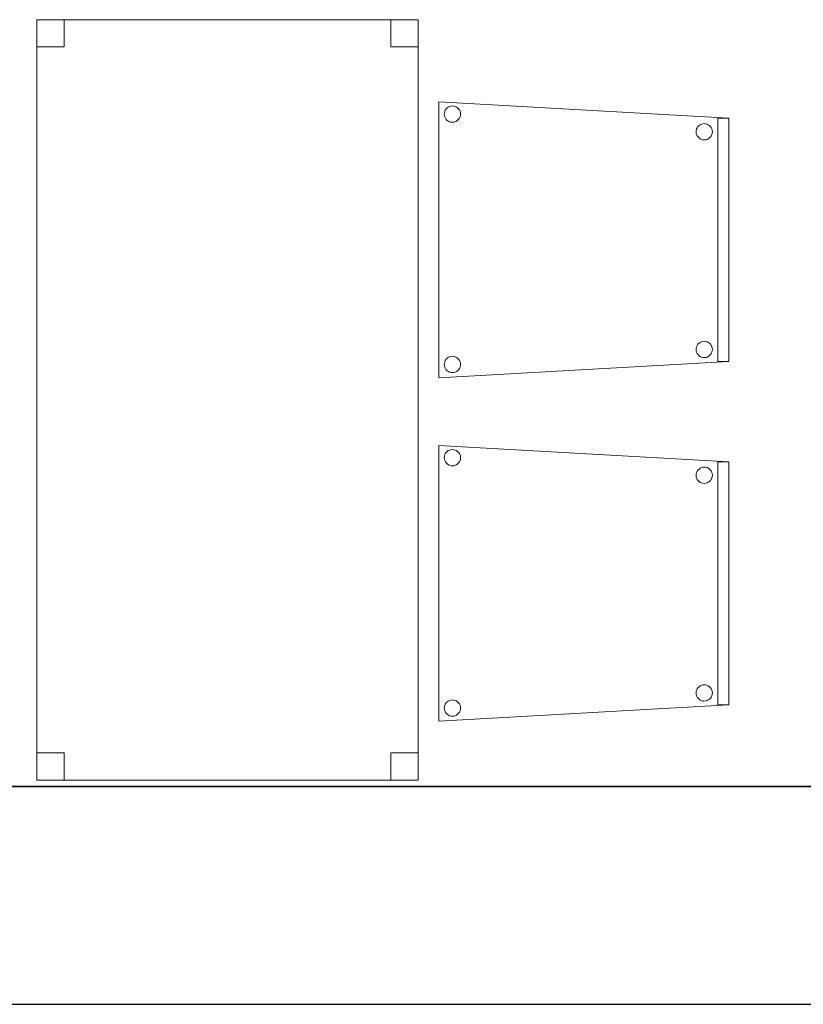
# Model space of a CAD drawing. Header units: metres. Extents: x 391.1 to 427.5, y 12.8 to 28.4.
# Tile 13 of 218: x 404 to 405.5, y 12.8 to 14.6. Entities that reach past the tile are written whole.
import ezdxf

# ---------------------------------------------------------------- set-up
doc = ezdxf.new("R2010")
doc.units = ezdxf.units.M
doc.layers.add('01_SUELOS', color=7, linetype='Continuous', lineweight=25, true_color=0x007f00)
for name, color, linetype, lineweight in [('02_MOBILIARIO', 7, 'Continuous', 18), ('A-DETL-____-MBND', 7, 'Continuous', 18), ('A-WALL-____-MCUT', 7, 'Continuous', 25), ('A-WALL-____-OTLN', 7, 'Continuous', 25)]:
    doc.layers.add(name, color=color, linetype=linetype, lineweight=lineweight)

# ---------------------------------------------------------------- blocks, each defined once
blk = doc.blocks.new('Family - Cadira confident_PA-152382-03_ENLLUMENAT_P0A')
at = {"layer": 'A-DETL-____-MBND', "color": 253, "true_color": 0xaaaaaa}
for p, q in [((0, 0.5065), (0.5326, 0.4765)), ((0, 0), (0, 0.5065)), ((0.5326, 0.4765), (0, 0.5065)), ((0, 0.5065), (0, 0)), ((0.0104, 0.4868), (0.011, 0.4893)), ((0.011, 0.4893), (0.0104, 0.4868)), ((0.011, 0.4893), (0.0121, 0.4916)), ((0.0121, 0.4916), (0.011, 0.4893)), ((0.0121, 0.4916), (0.0136, 0.4938)), ((0.0136, 0.4938), (0.0121, 0.4916)), ((0.0136, 0.4938), (0.0154, 0.4956)), ((0.0154, 0.4956), (0.0136, 0.4938)), ((0.0154, 0.4956), (0.0176, 0.4971)), ((0.0176, 0.4971), (0.0154, 0.4956)), ((0.0176, 0.4971), (0.0199, 0.4982)), ((0.0199, 0.4982), (0.0176, 0.4971)), ((0.0199, 0.4982), (0.0224, 0.4989)), ((0.0224, 0.4989), (0.0199, 0.4982)), ((0.0224, 0.4989), (0.025, 0.4992)), ((0.025, 0.4992), (0.0224, 0.4989)), ((0.025, 0.4992), (0.0276, 0.4989)), ((0.0276, 0.4989), (0.025, 0.4992)), ((0.0276, 0.4989), (0.0301, 0.4983)), ((0.0301, 0.4983), (0.0276, 0.4989)), ((0.0301, 0.4983), (0.0325, 0.4972)), ((0.0325, 0.4972), (0.0301, 0.4983)), ((0.0325, 0.4972), (0.0346, 0.4957)), ((0.0346, 0.4957), (0.0325, 0.4972)), ((0.0346, 0.4957), (0.0365, 0.4939)), ((0.0365, 0.4939), (0.0346, 0.4957)), ((0.0365, 0.4939), (0.038, 0.4918)), ((0.038, 0.4918), (0.0365, 0.4939)), ((0.038, 0.4918), (0.0391, 0.4894)), ((0.0391, 0.4894), (0.038, 0.4918)), ((0.0391, 0.4894), (0.0398, 0.4869)), ((0.0398, 0.4869), (0.0391, 0.4894)), ((0.0102, 0.4842), (0.0104, 0.4868)), ((0.0104, 0.4868), (0.0102, 0.4842)), ((0.0104, 0.4816), (0.0102, 0.4842)), ((0.0102, 0.4842), (0.0104, 0.4816)), ((0.0111, 0.4791), (0.0104, 0.4816)), ((0.0104, 0.4816), (0.0111, 0.4791)), ((0.0122, 0.4767), (0.0111, 0.4791)), ((0.0111, 0.4791), (0.0122, 0.4767)), ((0.0137, 0.4746), (0.0122, 0.4767)), ((0.0122, 0.4767), (0.0137, 0.4746)), ((0.0155, 0.4727), (0.0137, 0.4746)), ((0.0137, 0.4746), (0.0155, 0.4727)), ((0.0177, 0.4713), (0.0155, 0.4727)), ((0.0155, 0.4727), (0.0177, 0.4713)), ((0.02, 0.4702), (0.0177, 0.4713)), ((0.0177, 0.4713), (0.02, 0.4702)), ((0.0326, 0.4713), (0.0303, 0.4702)), ((0.0303, 0.4702), (0.0326, 0.4713)), ((0.0347, 0.4728), (0.0326, 0.4713)), ((0.0326, 0.4713), (0.0347, 0.4728)), ((0.0366, 0.4747), (0.0347, 0.4728)), ((0.0347, 0.4728), (0.0366, 0.4747)), ((0.0381, 0.4768), (0.0366, 0.4747)), ((0.0366, 0.4747), (0.0381, 0.4768)), ((0.0392, 0.4792), (0.0381, 0.4768)), ((0.0381, 0.4768), (0.0392, 0.4792)), ((0.0398, 0.4817), (0.0392, 0.4792)), ((0.0392, 0.4792), (0.0398, 0.4817)), ((0.0398, 0.4869), (0.04, 0.4843)), ((0.04, 0.4843), (0.0398, 0.4869)), ((0.04, 0.4843), (0.0398, 0.4817)), ((0.0398, 0.4817), (0.04, 0.4843)), ((0.5126, 0.03), (0.5126, 0.4765)), ((0.5126, 0.4765), (0.5326, 0.4765)), ((0.5126, 0.4765), (0.5126, 0.03)), ((0.5326, 0.4765), (0.5126, 0.4765)), ((0.5326, 0.4765), (0.5326, 0.03)), ((0.5326, 0.03), (0.5326, 0.4765)), ((0.5326, 0.4765), (0.5326, 0.03)), ((0.5326, 0.03), (0.5326, 0.4765)), ((0.0226, 0.4695), (0.02, 0.4702)), ((0.02, 0.4702), (0.0226, 0.4695)), ((0.0252, 0.4693), (0.0226, 0.4695)), ((0.0226, 0.4695), (0.0252, 0.4693)), ((0.0278, 0.4695), (0.0252, 0.4693)), ((0.0252, 0.4693), (0.0278, 0.4695)), ((0.0303, 0.4702), (0.0278, 0.4695)), ((0.0278, 0.4695), (0.0303, 0.4702)), ((0.4726, 0.4518), (0.4728, 0.4544)), ((0.4728, 0.4544), (0.4726, 0.4518)), ((0.4728, 0.4544), (0.4734, 0.4569)), ((0.4734, 0.4569), (0.4728, 0.4544)), ((0.4734, 0.4569), (0.4745, 0.4593)), ((0.4745, 0.4593), (0.4734, 0.4569)), ((0.4745, 0.4593), (0.476, 0.4614)), ((0.476, 0.4614), (0.4745, 0.4593)), ((0.476, 0.4614), (0.4779, 0.4633)), ((0.4779, 0.4633), (0.476, 0.4614)), ((0.4779, 0.4633), (0.48, 0.4648)), ((0.48, 0.4648), (0.4779, 0.4633)), ((0.48, 0.4648), (0.4823, 0.4659)), ((0.4823, 0.4659), (0.48, 0.4648)), ((0.4823, 0.4659), (0.4848, 0.4666)), ((0.4848, 0.4666), (0.4823, 0.4659)), ((0.4848, 0.4666), (0.4874, 0.4668)), ((0.4874, 0.4668), (0.4848, 0.4666)), ((0.4874, 0.4668), (0.49, 0.4666)), ((0.49, 0.4666), (0.4874, 0.4668)), ((0.49, 0.4666), (0.4926, 0.4659)), ((0.4926, 0.4659), (0.49, 0.4666)), ((0.4926, 0.4659), (0.4949, 0.4648)), ((0.4949, 0.4648), (0.4926, 0.4659)), ((0.4949, 0.4648), (0.4971, 0.4633)), ((0.4971, 0.4633), (0.4949, 0.4648)), ((0.4971, 0.4633), (0.4989, 0.4615)), ((0.4989, 0.4615), (0.4971, 0.4633)), ((0.4989, 0.4615), (0.5004, 0.4594)), ((0.5004, 0.4594), (0.4989, 0.4615)), ((0.5004, 0.4594), (0.5015, 0.457)), ((0.5015, 0.457), (0.5004, 0.4594)), ((0.5015, 0.457), (0.5022, 0.4545)), ((0.5022, 0.4545), (0.5015, 0.457)), ((0.5022, 0.4545), (0.5024, 0.4519)), ((0.5024, 0.4519), (0.5022, 0.4545)), ((0.4728, 0.4492), (0.4726, 0.4518)), ((0.4726, 0.4518), (0.4728, 0.4492)), ((0.4735, 0.4467), (0.4728, 0.4492)), ((0.4728, 0.4492), (0.4735, 0.4467)), ((0.4746, 0.4443), (0.4735, 0.4467)), ((0.4735, 0.4467), (0.4746, 0.4443)), ((0.4761, 0.4422), (0.4746, 0.4443)), ((0.4746, 0.4443), (0.4761, 0.4422)), ((0.478, 0.4404), (0.4761, 0.4422)), ((0.4761, 0.4422), (0.478, 0.4404)), ((0.4801, 0.4389), (0.478, 0.4404)), ((0.478, 0.4404), (0.4801, 0.4389)), ((0.4825, 0.4378), (0.4801, 0.4389)), ((0.4801, 0.4389), (0.4825, 0.4378)), ((0.485, 0.4371), (0.4825, 0.4378)), ((0.4825, 0.4378), (0.485, 0.4371)), ((0.4876, 0.4369), (0.485, 0.4371)), ((0.485, 0.4371), (0.4876, 0.4369)), ((0.4902, 0.4372), (0.4876, 0.4369)), ((0.4876, 0.4369), (0.4902, 0.4372)), ((0.4927, 0.4378), (0.4902, 0.4372)), ((0.4902, 0.4372), (0.4927, 0.4378)), ((0.495, 0.439), (0.4927, 0.4378)), ((0.4927, 0.4378), (0.495, 0.439)), ((0.4972, 0.4405), (0.495, 0.439)), ((0.495, 0.439), (0.4972, 0.4405)), ((0.499, 0.4423), (0.4972, 0.4405)), ((0.4972, 0.4405), (0.499, 0.4423)), ((0.5005, 0.4445), (0.499, 0.4423)), ((0.499, 0.4423), (0.5005, 0.4445)), ((0.5016, 0.4468), (0.5005, 0.4445)), ((0.5005, 0.4445), (0.5016, 0.4468)), ((0.5022, 0.4493), (0.5016, 0.4468)), ((0.5016, 0.4468), (0.5022, 0.4493)), ((0.5024, 0.4519), (0.5022, 0.4493)), ((0.5022, 0.4493), (0.5024, 0.4519)), ((0.4726, 0.0518), (0.4728, 0.0544)), ((0.4728, 0.0544), (0.4726, 0.0518)), ((0.4728, 0.0544), (0.4734, 0.0569)), ((0.4734, 0.0569), (0.4728, 0.0544)), ((0.4734, 0.0569), (0.4745, 0.0593)), ((0.4745, 0.0593), (0.4734, 0.0569)), ((0.4745, 0.0593), (0.476, 0.0614)), ((0.476, 0.0614), (0.4745, 0.0593)), ((0.476, 0.0614), (0.4779, 0.0633)), ((0.4779, 0.0633), (0.476, 0.0614)), ((0.4779, 0.0633), (0.48, 0.0648)), ((0.48, 0.0648), (0.4779, 0.0633)), ((0.48, 0.0648), (0.4823, 0.0659)), ((0.4823, 0.0659), (0.48, 0.0648)), ((0.4823, 0.0659), (0.4848, 0.0666)), ((0.4848, 0.0666), (0.4823, 0.0659)), ((0.4848, 0.0666), (0.4874, 0.0668)), ((0.4874, 0.0668), (0.4848, 0.0666)), ((0.4874, 0.0668), (0.49, 0.0666)), ((0.49, 0.0666), (0.4874, 0.0668)), ((0.49, 0.0666), (0.4926, 0.0659)), ((0.4926, 0.0659), (0.49, 0.0666)), ((0.4926, 0.0659), (0.4949, 0.0648)), ((0.4949, 0.0648), (0.4926, 0.0659)), ((0.4949, 0.0648), (0.4971, 0.0633)), ((0.4971, 0.0633), (0.4949, 0.0648)), ((0.4971, 0.0633), (0.4989, 0.0615)), ((0.4989, 0.0615), (0.4971, 0.0633)), ((0.4989, 0.0615), (0.5004, 0.0594)), ((0.5004, 0.0594), (0.4989, 0.0615)), ((0.5004, 0.0594), (0.5015, 0.057)), ((0.5015, 0.057), (0.5004, 0.0594)), ((0.5015, 0.057), (0.5022, 0.0545)), ((0.5022, 0.0545), (0.5015, 0.057)), ((0.5022, 0.0545), (0.5024, 0.0519)), ((0.5024, 0.0519), (0.5022, 0.0545)), ((0.0154, 0.0356), (0.0176, 0.0371)), ((0.0176, 0.0371), (0.0154, 0.0356)), ((0.0176, 0.0371), (0.0199, 0.0382)), ((0.0199, 0.0382), (0.0176, 0.0371)), ((0.0199, 0.0382), (0.0224, 0.0389)), ((0.0224, 0.0389), (0.0199, 0.0382)), ((0.0224, 0.0389), (0.025, 0.0392)), ((0.025, 0.0392), (0.0224, 0.0389)), ((0.025, 0.0392), (0.0276, 0.0389)), ((0.0276, 0.0389), (0.025, 0.0392)), ((0.0276, 0.0389), (0.0301, 0.0383)), ((0.0301, 0.0383), (0.0276, 0.0389)), ((0.0301, 0.0383), (0.0325, 0.0372)), ((0.0325, 0.0372), (0.0301, 0.0383)), ((0.0325, 0.0372), (0.0346, 0.0357)), ((0.0346, 0.0357), (0.0325, 0.0372)), ((0.4728, 0.0492), (0.4726, 0.0518)), ((0.4726, 0.0518), (0.4728, 0.0492)), ((0.4735, 0.0467), (0.4728, 0.0492)), ((0.4728, 0.0492), (0.4735, 0.0467)), ((0.4746, 0.0443), (0.4735, 0.0467)), ((0.4735, 0.0467), (0.4746, 0.0443)), ((0.4761, 0.0422), (0.4746, 0.0443)), ((0.4746, 0.0443), (0.4761, 0.0422)), ((0.478, 0.0404), (0.4761, 0.0422)), ((0.4761, 0.0422), (0.478, 0.0404)), ((0.4801, 0.0389), (0.478, 0.0404)), ((0.478, 0.0404), (0.4801, 0.0389)), ((0.4825, 0.0378), (0.4801, 0.0389)), ((0.4801, 0.0389), (0.4825, 0.0378)), ((0.485, 0.0371), (0.4825, 0.0378)), ((0.4825, 0.0378), (0.485, 0.0371)), ((0.4876, 0.0369), (0.485, 0.0371)), ((0.485, 0.0371), (0.4876, 0.0369)), ((0.4902, 0.0372), (0.4876, 0.0369)), ((0.4876, 0.0369), (0.4902, 0.0372)), ((0.4927, 0.0378), (0.4902, 0.0372)), ((0.4902, 0.0372), (0.4927, 0.0378)), ((0.495, 0.039), (0.4927, 0.0378)), ((0.4927, 0.0378), (0.495, 0.039)), ((0.4972, 0.0405), (0.495, 0.039)), ((0.495, 0.039), (0.4972, 0.0405)), ((0.499, 0.0423), (0.4972, 0.0405)), ((0.4972, 0.0405), (0.499, 0.0423)), ((0.5005, 0.0445), (0.499, 0.0423)), ((0.499, 0.0423), (0.5005, 0.0445)), ((0.5016, 0.0468), (0.5005, 0.0445)), ((0.5005, 0.0445), (0.5016, 0.0468)), ((0.5022, 0.0493), (0.5016, 0.0468)), ((0.5016, 0.0468), (0.5022, 0.0493)), ((0.5024, 0.0519), (0.5022, 0.0493)), ((0.5022, 0.0493), (0.5024, 0.0519)), ((0.5326, 0.03), (0, 0)), ((0, 0), (0.5326, 0.03)), ((0.0102, 0.0242), (0.0104, 0.0268)), ((0.0104, 0.0268), (0.0102, 0.0242)), ((0.0104, 0.0216), (0.0102, 0.0242)), ((0.0102, 0.0242), (0.0104, 0.0216)), ((0.0104, 0.0268), (0.011, 0.0293)), ((0.011, 0.0293), (0.0104, 0.0268)), ((0.0111, 0.0191), (0.0104, 0.0216)), ((0.0104, 0.0216), (0.0111, 0.0191)), ((0.011, 0.0293), (0.0121, 0.0316)), ((0.0121, 0.0316), (0.011, 0.0293)), ((0.0122, 0.0167), (0.0111, 0.0191)), ((0.0111, 0.0191), (0.0122, 0.0167)), ((0.0121, 0.0316), (0.0136, 0.0338)), ((0.0136, 0.0338), (0.0121, 0.0316)), ((0.0136, 0.0338), (0.0154, 0.0356)), ((0.0154, 0.0356), (0.0136, 0.0338)), ((0.0346, 0.0357), (0.0365, 0.0339)), ((0.0365, 0.0339), (0.0346, 0.0357)), ((0.0365, 0.0339), (0.038, 0.0318)), ((0.038, 0.0318), (0.0365, 0.0339)), ((0.038, 0.0318), (0.0391, 0.0294)), ((0.0391, 0.0294), (0.038, 0.0318)), ((0.0392, 0.0192), (0.0381, 0.0168)), ((0.0381, 0.0168), (0.0392, 0.0192)), ((0.0391, 0.0294), (0.0398, 0.0269)), ((0.0398, 0.0269), (0.0391, 0.0294)), ((0.0398, 0.0217), (0.0392, 0.0192)), ((0.0392, 0.0192), (0.0398, 0.0217)), ((0.0398, 0.0269), (0.04, 0.0243)), ((0.04, 0.0243), (0.0398, 0.0269)), ((0.04, 0.0243), (0.0398, 0.0217)), ((0.0398, 0.0217), (0.04, 0.0243)), ((0.5326, 0.03), (0.5126, 0.03)), ((0.5126, 0.03), (0.5326, 0.03)), ((0.0137, 0.0146), (0.0122, 0.0167)), ((0.0122, 0.0167), (0.0137, 0.0146)), ((0.0155, 0.0127), (0.0137, 0.0146)), ((0.0137, 0.0146), (0.0155, 0.0127)), ((0.0177, 0.0113), (0.0155, 0.0127)), ((0.0155, 0.0127), (0.0177, 0.0113)), ((0.02, 0.0102), (0.0177, 0.0113)), ((0.0177, 0.0113), (0.02, 0.0102)), ((0.0226, 0.0095), (0.02, 0.0102)), ((0.02, 0.0102), (0.0226, 0.0095)), ((0.0252, 0.0093), (0.0226, 0.0095)), ((0.0226, 0.0095), (0.0252, 0.0093)), ((0.0278, 0.0095), (0.0252, 0.0093)), ((0.0252, 0.0093), (0.0278, 0.0095)), ((0.0303, 0.0102), (0.0278, 0.0095)), ((0.0278, 0.0095), (0.0303, 0.0102)), ((0.0326, 0.0113), (0.0303, 0.0102)), ((0.0303, 0.0102), (0.0326, 0.0113)), ((0.0347, 0.0128), (0.0326, 0.0113)), ((0.0326, 0.0113), (0.0347, 0.0128)), ((0.0366, 0.0147), (0.0347, 0.0128)), ((0.0347, 0.0128), (0.0366, 0.0147)), ((0.0381, 0.0168), (0.0366, 0.0147)), ((0.0366, 0.0147), (0.0381, 0.0168))]:
    blk.add_line(p, q, dxfattribs=at)
blk = doc.blocks.new('Family - Mur PA-152469-03_ENLLUMENAT_P0A')
at = {"layer": 'A-WALL-____-MCUT', "color": 253, "true_color": 0xaaaaaa}
for p, q in [((26.0531, 0.4), (0.0791, 0.4)), ((0, 0), (25.9702, 0))]:
    blk.add_line(p, q, dxfattribs=at)
at = {"layer": 'A-WALL-____-OTLN', "color": 253, "true_color": 0xaaaaaa}
for p, q in [((26.0531, 0.4), (0.0791, 0.4)), ((0, 0), (25.9702, 0))]:
    blk.add_line(p, q, dxfattribs=at)
at = {"layer": 'A-WALL-____-OTLN', "color": 253, "lineweight": 18, "true_color": 0xaaaaaa}
blk.add_line((0, 0), (25.9702, 0), dxfattribs=at)
blk = doc.blocks.new('Family - Cadira confident_PA-152601-03_ENLLUMENAT_P0A')
at = {"layer": 'A-DETL-____-MBND', "color": 253, "true_color": 0xaaaaaa}
for p, q in [((0, 0.5065), (0.5326, 0.4765)), ((0, 0), (0, 0.5065)), ((0.5326, 0.4765), (0, 0.5065)), ((0, 0.5065), (0, 0)), ((0.0104, 0.4868), (0.011, 0.4893)), ((0.011, 0.4893), (0.0104, 0.4868)), ((0.011, 0.4893), (0.0121, 0.4916)), ((0.0121, 0.4916), (0.011, 0.4893)), ((0.0121, 0.4916), (0.0136, 0.4938)), ((0.0136, 0.4938), (0.0121, 0.4916)), ((0.0136, 0.4938), (0.0154, 0.4956)), ((0.0154, 0.4956), (0.0136, 0.4938)), ((0.0154, 0.4956), (0.0176, 0.4971)), ((0.0176, 0.4971), (0.0154, 0.4956)), ((0.0176, 0.4971), (0.0199, 0.4982)), ((0.0199, 0.4982), (0.0176, 0.4971)), ((0.0199, 0.4982), (0.0224, 0.4989)), ((0.0224, 0.4989), (0.0199, 0.4982)), ((0.0224, 0.4989), (0.025, 0.4992)), ((0.025, 0.4992), (0.0224, 0.4989)), ((0.025, 0.4992), (0.0276, 0.4989)), ((0.0276, 0.4989), (0.025, 0.4992)), ((0.0276, 0.4989), (0.0301, 0.4983)), ((0.0301, 0.4983), (0.0276, 0.4989)), ((0.0301, 0.4983), (0.0325, 0.4972)), ((0.0325, 0.4972), (0.0301, 0.4983)), ((0.0325, 0.4972), (0.0346, 0.4957)), ((0.0346, 0.4957), (0.0325, 0.4972)), ((0.0346, 0.4957), (0.0365, 0.4939)), ((0.0365, 0.4939), (0.0346, 0.4957)), ((0.0365, 0.4939), (0.038, 0.4918)), ((0.038, 0.4918), (0.0365, 0.4939)), ((0.038, 0.4918), (0.0391, 0.4894)), ((0.0391, 0.4894), (0.038, 0.4918)), ((0.0391, 0.4894), (0.0398, 0.4869)), ((0.0398, 0.4869), (0.0391, 0.4894)), ((0.0102, 0.4842), (0.0104, 0.4868)), ((0.0104, 0.4868), (0.0102, 0.4842)), ((0.0104, 0.4816), (0.0102, 0.4842)), ((0.0102, 0.4842), (0.0104, 0.4816)), ((0.0111, 0.4791), (0.0104, 0.4816)), ((0.0104, 0.4816), (0.0111, 0.4791)), ((0.0122, 0.4767), (0.0111, 0.4791)), ((0.0111, 0.4791), (0.0122, 0.4767)), ((0.0137, 0.4746), (0.0122, 0.4767)), ((0.0122, 0.4767), (0.0137, 0.4746)), ((0.0155, 0.4727), (0.0137, 0.4746)), ((0.0137, 0.4746), (0.0155, 0.4727)), ((0.0177, 0.4713), (0.0155, 0.4727)), ((0.0155, 0.4727), (0.0177, 0.4713)), ((0.02, 0.4702), (0.0177, 0.4713)), ((0.0177, 0.4713), (0.02, 0.4702)), ((0.0326, 0.4713), (0.0303, 0.4702)), ((0.0303, 0.4702), (0.0326, 0.4713)), ((0.0347, 0.4728), (0.0326, 0.4713)), ((0.0326, 0.4713), (0.0347, 0.4728)), ((0.0366, 0.4747), (0.0347, 0.4728)), ((0.0347, 0.4728), (0.0366, 0.4747)), ((0.0381, 0.4768), (0.0366, 0.4747)), ((0.0366, 0.4747), (0.0381, 0.4768)), ((0.0392, 0.4792), (0.0381, 0.4768)), ((0.0381, 0.4768), (0.0392, 0.4792)), ((0.0398, 0.4817), (0.0392, 0.4792)), ((0.0392, 0.4792), (0.0398, 0.4817)), ((0.0398, 0.4869), (0.04, 0.4843)), ((0.04, 0.4843), (0.0398, 0.4869)), ((0.04, 0.4843), (0.0398, 0.4817)), ((0.0398, 0.4817), (0.04, 0.4843)), ((0.5126, 0.03), (0.5126, 0.4765)), ((0.5126, 0.4765), (0.5326, 0.4765)), ((0.5126, 0.4765), (0.5126, 0.03)), ((0.5326, 0.4765), (0.5126, 0.4765)), ((0.5326, 0.4765), (0.5326, 0.03)), ((0.5326, 0.03), (0.5326, 0.4765)), ((0.5326, 0.4765), (0.5326, 0.03)), ((0.5326, 0.03), (0.5326, 0.4765)), ((0.0226, 0.4695), (0.02, 0.4702)), ((0.02, 0.4702), (0.0226, 0.4695)), ((0.0252, 0.4693), (0.0226, 0.4695)), ((0.0226, 0.4695), (0.0252, 0.4693)), ((0.0278, 0.4695), (0.0252, 0.4693)), ((0.0252, 0.4693), (0.0278, 0.4695)), ((0.0303, 0.4702), (0.0278, 0.4695)), ((0.0278, 0.4695), (0.0303, 0.4702)), ((0.4726, 0.4518), (0.4728, 0.4544)), ((0.4728, 0.4544), (0.4726, 0.4518)), ((0.4728, 0.4544), (0.4734, 0.4569)), ((0.4734, 0.4569), (0.4728, 0.4544)), ((0.4734, 0.4569), (0.4745, 0.4593)), ((0.4745, 0.4593), (0.4734, 0.4569)), ((0.4745, 0.4593), (0.476, 0.4614)), ((0.476, 0.4614), (0.4745, 0.4593)), ((0.476, 0.4614), (0.4779, 0.4633)), ((0.4779, 0.4633), (0.476, 0.4614)), ((0.4779, 0.4633), (0.48, 0.4648)), ((0.48, 0.4648), (0.4779, 0.4633)), ((0.48, 0.4648), (0.4823, 0.4659)), ((0.4823, 0.4659), (0.48, 0.4648)), ((0.4823, 0.4659), (0.4848, 0.4666)), ((0.4848, 0.4666), (0.4823, 0.4659)), ((0.4848, 0.4666), (0.4874, 0.4668)), ((0.4874, 0.4668), (0.4848, 0.4666)), ((0.4874, 0.4668), (0.49, 0.4666)), ((0.49, 0.4666), (0.4874, 0.4668)), ((0.49, 0.4666), (0.4926, 0.4659)), ((0.4926, 0.4659), (0.49, 0.4666)), ((0.4926, 0.4659), (0.4949, 0.4648)), ((0.4949, 0.4648), (0.4926, 0.4659)), ((0.4949, 0.4648), (0.4971, 0.4633)), ((0.4971, 0.4633), (0.4949, 0.4648)), ((0.4971, 0.4633), (0.4989, 0.4615)), ((0.4989, 0.4615), (0.4971, 0.4633)), ((0.4989, 0.4615), (0.5004, 0.4594)), ((0.5004, 0.4594), (0.4989, 0.4615)), ((0.5004, 0.4594), (0.5015, 0.457)), ((0.5015, 0.457), (0.5004, 0.4594)), ((0.5015, 0.457), (0.5022, 0.4545)), ((0.5022, 0.4545), (0.5015, 0.457)), ((0.5022, 0.4545), (0.5024, 0.4519)), ((0.5024, 0.4519), (0.5022, 0.4545)), ((0.4728, 0.4492), (0.4726, 0.4518)), ((0.4726, 0.4518), (0.4728, 0.4492)), ((0.4735, 0.4467), (0.4728, 0.4492)), ((0.4728, 0.4492), (0.4735, 0.4467)), ((0.4746, 0.4443), (0.4735, 0.4467)), ((0.4735, 0.4467), (0.4746, 0.4443)), ((0.4761, 0.4422), (0.4746, 0.4443)), ((0.4746, 0.4443), (0.4761, 0.4422)), ((0.478, 0.4404), (0.4761, 0.4422)), ((0.4761, 0.4422), (0.478, 0.4404)), ((0.4801, 0.4389), (0.478, 0.4404)), ((0.478, 0.4404), (0.4801, 0.4389)), ((0.4825, 0.4378), (0.4801, 0.4389)), ((0.4801, 0.4389), (0.4825, 0.4378)), ((0.485, 0.4371), (0.4825, 0.4378)), ((0.4825, 0.4378), (0.485, 0.4371)), ((0.4876, 0.4369), (0.485, 0.4371)), ((0.485, 0.4371), (0.4876, 0.4369)), ((0.4902, 0.4372), (0.4876, 0.4369)), ((0.4876, 0.4369), (0.4902, 0.4372)), ((0.4927, 0.4378), (0.4902, 0.4372)), ((0.4902, 0.4372), (0.4927, 0.4378)), ((0.495, 0.439), (0.4927, 0.4378)), ((0.4927, 0.4378), (0.495, 0.439)), ((0.4972, 0.4405), (0.495, 0.439)), ((0.495, 0.439), (0.4972, 0.4405)), ((0.499, 0.4423), (0.4972, 0.4405)), ((0.4972, 0.4405), (0.499, 0.4423)), ((0.5005, 0.4445), (0.499, 0.4423)), ((0.499, 0.4423), (0.5005, 0.4445)), ((0.5016, 0.4468), (0.5005, 0.4445)), ((0.5005, 0.4445), (0.5016, 0.4468)), ((0.5022, 0.4493), (0.5016, 0.4468)), ((0.5016, 0.4468), (0.5022, 0.4493)), ((0.5024, 0.4519), (0.5022, 0.4493)), ((0.5022, 0.4493), (0.5024, 0.4519)), ((0.4726, 0.0518), (0.4728, 0.0544)), ((0.4728, 0.0544), (0.4726, 0.0518)), ((0.4728, 0.0544), (0.4734, 0.0569)), ((0.4734, 0.0569), (0.4728, 0.0544)), ((0.4734, 0.0569), (0.4745, 0.0593)), ((0.4745, 0.0593), (0.4734, 0.0569)), ((0.4745, 0.0593), (0.476, 0.0614)), ((0.476, 0.0614), (0.4745, 0.0593)), ((0.476, 0.0614), (0.4779, 0.0633)), ((0.4779, 0.0633), (0.476, 0.0614)), ((0.4779, 0.0633), (0.48, 0.0648)), ((0.48, 0.0648), (0.4779, 0.0633)), ((0.48, 0.0648), (0.4823, 0.0659)), ((0.4823, 0.0659), (0.48, 0.0648)), ((0.4823, 0.0659), (0.4848, 0.0666)), ((0.4848, 0.0666), (0.4823, 0.0659)), ((0.4848, 0.0666), (0.4874, 0.0668)), ((0.4874, 0.0668), (0.4848, 0.0666)), ((0.4874, 0.0668), (0.49, 0.0666)), ((0.49, 0.0666), (0.4874, 0.0668)), ((0.49, 0.0666), (0.4926, 0.0659)), ((0.4926, 0.0659), (0.49, 0.0666)), ((0.4926, 0.0659), (0.4949, 0.0648)), ((0.4949, 0.0648), (0.4926, 0.0659)), ((0.4949, 0.0648), (0.4971, 0.0633)), ((0.4971, 0.0633), (0.4949, 0.0648)), ((0.4971, 0.0633), (0.4989, 0.0615)), ((0.4989, 0.0615), (0.4971, 0.0633)), ((0.4989, 0.0615), (0.5004, 0.0594)), ((0.5004, 0.0594), (0.4989, 0.0615)), ((0.5004, 0.0594), (0.5015, 0.057)), ((0.5015, 0.057), (0.5004, 0.0594)), ((0.5015, 0.057), (0.5022, 0.0545)), ((0.5022, 0.0545), (0.5015, 0.057)), ((0.5022, 0.0545), (0.5024, 0.0519)), ((0.5024, 0.0519), (0.5022, 0.0545)), ((0.0154, 0.0356), (0.0176, 0.0371)), ((0.0176, 0.0371), (0.0154, 0.0356)), ((0.0176, 0.0371), (0.0199, 0.0382)), ((0.0199, 0.0382), (0.0176, 0.0371)), ((0.0199, 0.0382), (0.0224, 0.0389)), ((0.0224, 0.0389), (0.0199, 0.0382)), ((0.0224, 0.0389), (0.025, 0.0392)), ((0.025, 0.0392), (0.0224, 0.0389)), ((0.025, 0.0392), (0.0276, 0.0389)), ((0.0276, 0.0389), (0.025, 0.0392)), ((0.0276, 0.0389), (0.0301, 0.0383)), ((0.0301, 0.0383), (0.0276, 0.0389)), ((0.0301, 0.0383), (0.0325, 0.0372)), ((0.0325, 0.0372), (0.0301, 0.0383)), ((0.0325, 0.0372), (0.0346, 0.0357)), ((0.0346, 0.0357), (0.0325, 0.0372)), ((0.4728, 0.0492), (0.4726, 0.0518)), ((0.4726, 0.0518), (0.4728, 0.0492)), ((0.4735, 0.0467), (0.4728, 0.0492)), ((0.4728, 0.0492), (0.4735, 0.0467)), ((0.4746, 0.0443), (0.4735, 0.0467)), ((0.4735, 0.0467), (0.4746, 0.0443)), ((0.4761, 0.0422), (0.4746, 0.0443)), ((0.4746, 0.0443), (0.4761, 0.0422)), ((0.478, 0.0404), (0.4761, 0.0422)), ((0.4761, 0.0422), (0.478, 0.0404)), ((0.4801, 0.0389), (0.478, 0.0404)), ((0.478, 0.0404), (0.4801, 0.0389)), ((0.4825, 0.0378), (0.4801, 0.0389)), ((0.4801, 0.0389), (0.4825, 0.0378)), ((0.485, 0.0371), (0.4825, 0.0378)), ((0.4825, 0.0378), (0.485, 0.0371)), ((0.4876, 0.0369), (0.485, 0.0371)), ((0.485, 0.0371), (0.4876, 0.0369)), ((0.4902, 0.0372), (0.4876, 0.0369)), ((0.4876, 0.0369), (0.4902, 0.0372)), ((0.4927, 0.0378), (0.4902, 0.0372)), ((0.4902, 0.0372), (0.4927, 0.0378)), ((0.495, 0.039), (0.4927, 0.0378)), ((0.4927, 0.0378), (0.495, 0.039)), ((0.4972, 0.0405), (0.495, 0.039)), ((0.495, 0.039), (0.4972, 0.0405)), ((0.499, 0.0423), (0.4972, 0.0405)), ((0.4972, 0.0405), (0.499, 0.0423)), ((0.5005, 0.0445), (0.499, 0.0423)), ((0.499, 0.0423), (0.5005, 0.0445)), ((0.5016, 0.0468), (0.5005, 0.0445)), ((0.5005, 0.0445), (0.5016, 0.0468)), ((0.5022, 0.0493), (0.5016, 0.0468)), ((0.5016, 0.0468), (0.5022, 0.0493)), ((0.5024, 0.0519), (0.5022, 0.0493)), ((0.5022, 0.0493), (0.5024, 0.0519)), ((0.5326, 0.03), (0, 0)), ((0, 0), (0.5326, 0.03)), ((0.0102, 0.0242), (0.0104, 0.0268)), ((0.0104, 0.0268), (0.0102, 0.0242)), ((0.0104, 0.0216), (0.0102, 0.0242)), ((0.0102, 0.0242), (0.0104, 0.0216)), ((0.0104, 0.0268), (0.011, 0.0293)), ((0.011, 0.0293), (0.0104, 0.0268)), ((0.0111, 0.0191), (0.0104, 0.0216)), ((0.0104, 0.0216), (0.0111, 0.0191)), ((0.011, 0.0293), (0.0121, 0.0316)), ((0.0121, 0.0316), (0.011, 0.0293)), ((0.0122, 0.0167), (0.0111, 0.0191)), ((0.0111, 0.0191), (0.0122, 0.0167)), ((0.0121, 0.0316), (0.0136, 0.0338)), ((0.0136, 0.0338), (0.0121, 0.0316)), ((0.0136, 0.0338), (0.0154, 0.0356)), ((0.0154, 0.0356), (0.0136, 0.0338)), ((0.0346, 0.0357), (0.0365, 0.0339)), ((0.0365, 0.0339), (0.0346, 0.0357)), ((0.0365, 0.0339), (0.038, 0.0318)), ((0.038, 0.0318), (0.0365, 0.0339)), ((0.038, 0.0318), (0.0391, 0.0294)), ((0.0391, 0.0294), (0.038, 0.0318)), ((0.0392, 0.0192), (0.0381, 0.0168)), ((0.0381, 0.0168), (0.0392, 0.0192)), ((0.0391, 0.0294), (0.0398, 0.0269)), ((0.0398, 0.0269), (0.0391, 0.0294)), ((0.0398, 0.0217), (0.0392, 0.0192)), ((0.0392, 0.0192), (0.0398, 0.0217)), ((0.0398, 0.0269), (0.04, 0.0243)), ((0.04, 0.0243), (0.0398, 0.0269)), ((0.04, 0.0243), (0.0398, 0.0217)), ((0.0398, 0.0217), (0.04, 0.0243)), ((0.5326, 0.03), (0.5126, 0.03)), ((0.5126, 0.03), (0.5326, 0.03)), ((0.0137, 0.0146), (0.0122, 0.0167)), ((0.0122, 0.0167), (0.0137, 0.0146)), ((0.0155, 0.0127), (0.0137, 0.0146)), ((0.0137, 0.0146), (0.0155, 0.0127)), ((0.0177, 0.0113), (0.0155, 0.0127)), ((0.0155, 0.0127), (0.0177, 0.0113)), ((0.02, 0.0102), (0.0177, 0.0113)), ((0.0177, 0.0113), (0.02, 0.0102)), ((0.0226, 0.0095), (0.02, 0.0102)), ((0.02, 0.0102), (0.0226, 0.0095)), ((0.0252, 0.0093), (0.0226, 0.0095)), ((0.0226, 0.0095), (0.0252, 0.0093)), ((0.0278, 0.0095), (0.0252, 0.0093)), ((0.0252, 0.0093), (0.0278, 0.0095)), ((0.0303, 0.0102), (0.0278, 0.0095)), ((0.0278, 0.0095), (0.0303, 0.0102)), ((0.0326, 0.0113), (0.0303, 0.0102)), ((0.0303, 0.0102), (0.0326, 0.0113)), ((0.0347, 0.0128), (0.0326, 0.0113)), ((0.0326, 0.0113), (0.0347, 0.0128)), ((0.0366, 0.0147), (0.0347, 0.0128)), ((0.0347, 0.0128), (0.0366, 0.0147)), ((0.0381, 0.0168), (0.0366, 0.0147)), ((0.0366, 0.0147), (0.0381, 0.0168))]:
    blk.add_line(p, q, dxfattribs=at)
blk = doc.blocks.new('Family - LONDR55-XX_ZZ-ARQ-CAA-M3D-Londres55-152611-03_ENLLUMENAT_P0A')
at = {"layer": '01_SUELOS', "color": 9, "true_color": 0xaad4aa}
for p, q in [((0, 0), (24.5639, 0)), ((24.5639, 0), (0, 0))]:
    blk.add_line(p, q, dxfattribs=at)
blk = doc.blocks.new('Family - Taula 140X80_PA-152636-03_ENLLUMENAT_P0A')
at = {"layer": 'A-DETL-____-MBND', "color": 253, "true_color": 0xaaaaaa}
for p, q in [((0, 1.3969), (0.05, 1.3969)), ((0, 1.3469), (0, 1.3969)), ((0.05, 1.3969), (0, 1.3969)), ((0, 1.3969), (0, 1.3469)), ((0, 1.3969), (0.7, 1.3969)), ((0, 0), (0, 1.3969)), ((0.7, 1.3969), (0, 1.3969)), ((0, 1.3969), (0, 0)), ((0.05, 1.3969), (0.05, 1.3469)), ((0.05, 1.3469), (0.05, 1.3969)), ((0.65, 1.3969), (0.7, 1.3969)), ((0.65, 1.3469), (0.65, 1.3969)), ((0.7, 1.3969), (0.65, 1.3969)), ((0.65, 1.3969), (0.65, 1.3469)), ((0.7, 1.3969), (0.7, 1.3469)), ((0.7, 1.3469), (0.7, 1.3969)), ((0.7, 1.3969), (0.7, 0)), ((0.7, 0), (0.7, 1.3969)), ((0.05, 1.3469), (0, 1.3469)), ((0, 1.3469), (0.05, 1.3469)), ((0.7, 1.3469), (0.65, 1.3469)), ((0.65, 1.3469), (0.7, 1.3469)), ((0, 0.05), (0.05, 0.05)), ((0, 0), (0, 0.05)), ((0.05, 0.05), (0, 0.05)), ((0, 0.05), (0, 0)), ((0.05, 0.05), (0.05, 0)), ((0.05, 0), (0.05, 0.05)), ((0.65, 0.05), (0.7, 0.05)), ((0.65, 0), (0.65, 0.05)), ((0.7, 0.05), (0.65, 0.05)), ((0.65, 0.05), (0.65, 0)), ((0.7, 0.05), (0.7, 0)), ((0.7, 0), (0.7, 0.05)), ((0.05, 0), (0, 0)), ((0, 0), (0.05, 0)), ((0.7, 0), (0, 0)), ((0, 0), (0.7, 0)), ((0.7, 0), (0.65, 0)), ((0.65, 0), (0.7, 0))]:
    blk.add_line(p, q, dxfattribs=at)
blk = doc.blocks.new('LONDR55-XX_ZZ-ARQ-CAA-M3D-Londres55_ifc-1-03_ENLLUMENAT_P0A')
at = {"layer": '01_SUELOS', "color": 253, "lineweight": 18, "true_color": 0xaaaaaa}
blk.add_blockref('Family - LONDR55-XX_ZZ-ARQ-CAA-M3D-Londres55-152611-03_ENLLUMENAT_P0A', (399.1772, 13.2406), dxfattribs=at)
at = {"layer": '02_MOBILIARIO', "color": 253, "lineweight": 18, "true_color": 0xaaaaaa}
for name, p in [('Family - Taula 140X80_PA-152636-03_ENLLUMENAT_P0A', (404.0519, 13.2526)), ('Family - Cadira confident_PA-152382-03_ENLLUMENAT_P0A', (404.7897, 13.9919)), ('Family - Cadira confident_PA-152601-03_ENLLUMENAT_P0A', (404.7897, 13.3607))]:
    blk.add_blockref(name, p, dxfattribs=at)
at = {"layer": 'A-WALL-____-OTLN', "color": 253, "lineweight": 18, "true_color": 0xaaaaaa}
blk.add_blockref('Family - Mur PA-152469-03_ENLLUMENAT_P0A', (397.6873, 12.8406), dxfattribs=at)

msp = doc.modelspace()

# ---------------------------------------------------------------- block references
at = {"lineweight": 5}
msp.add_blockref('LONDR55-XX_ZZ-ARQ-CAA-M3D-Londres55_ifc-1-03_ENLLUMENAT_P0A', (0, 0), dxfattribs=at)

doc.saveas('drawing.dxf')
